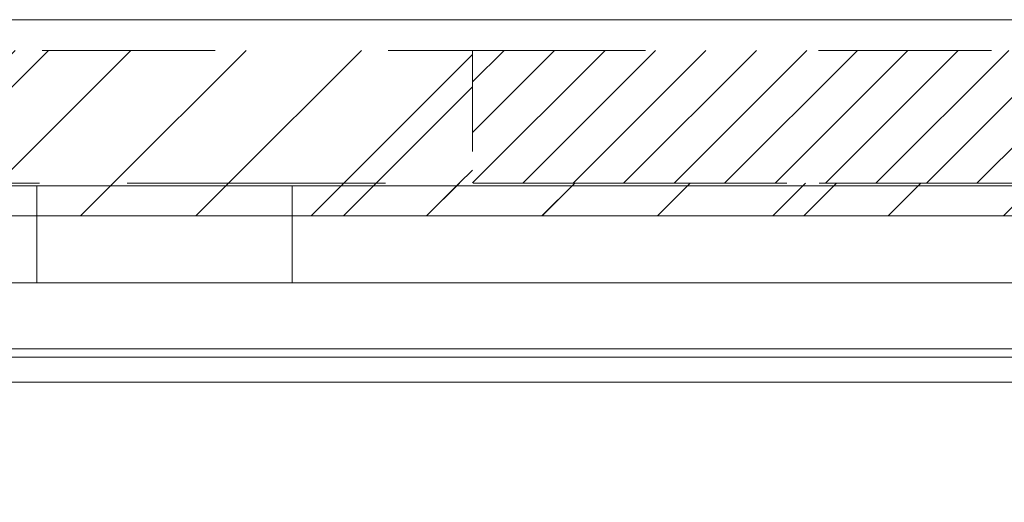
# Model space of a CAD drawing. Header units: inches. Extents: x -463 to -294, y -230 to 12.
# Tile 54 of 68: x -357.79 to -350.2, y 8.02 to 11.74. Entities that reach past the tile are written whole.
import ezdxf

# ---------------------------------------------------------------- set-up
doc = ezdxf.new("R2010")
doc.units = ezdxf.units.IN
doc.header["$LTSCALE"] = 32
doc.header["$MEASUREMENT"] = 0
doc.linetypes.add('Dash Style-1', pattern=[0.083328, 0.041656, -0.041672])
for name, color, linetype, lineweight in [('DashLine', 7, 'Dash Style-1', 13), ('DashLineFill', 7, 'Dash Style-1', 13), ('Drawing', 7, 'Continuous', 18), ('None', 7, 'Continuous', 18), ('SolidLine', 7, 'Continuous', 15), ('Wood_1-H', 7, 'Continuous', 13), ('Wood_1-V', 7, 'Continuous', 13)]:
    doc.layers.add(name, color=color, linetype=linetype, lineweight=lineweight)
doc.layers.add('Electrical', color=1, linetype='Dash Style-1', lineweight=15, true_color=0xff0000)
pattern_1 = [(45, (0, 0), (-1.613016, 1.935715), []), (45, (-1.0608, 1.0608), (-0.472346, 0.4167613), [])]

# ---------------------------------------------------------------- blocks, each defined once
blk = doc.blocks.new('Group-2')
at = {"layer": 'DashLineFill', "linetype": 'Continuous', "lineweight": 13}
h = blk.add_hatch(dxfattribs=at)
h.set_pattern_fill('Steel', color=253, style=0, pattern_type=2)
h.set_pattern_definition(pattern_1)
h.paths.add_polyline_path([(65.9843, 0), (71.9685, 0), (71.9685, -1.0236), (65.9843, -1.0236)])
at = {"layer": 'Electrical', "linetype": 'Continuous', "lineweight": 5, "true_color": 0xdd0000}
h = blk.add_hatch(dxfattribs=at)
h.set_pattern_fill('ElectricalHatch', color=12, style=0, pattern_type=2)
h.set_pattern_definition([(45, (0, 0), (-0.3333333, -0.7222222), [])])
h.paths.add_polyline_path([(71.9685, 0), (90, 0), (90, -1.0236), (71.9685, -1.0236)])
at = {"layer": 'DashLineFill', "flags": 128}
blk.add_lwpolyline([(65.9843, 0), (71.9685, 0), (71.9685, -1.0236), (65.9843, -1.0236)], close=True, dxfattribs=at)
at = {"layer": 'Electrical', "flags": 128}
blk.add_lwpolyline([(71.9685, 0), (90, 0), (90, -1.0236), (71.9685, -1.0236)], close=True, dxfattribs=at)
blk = doc.blocks.new('Group-4')
at = {"layer": 'SolidLine', "flags": 128}
blk.add_lwpolyline([(66, 0.2362), (132, 0.2362), (132, -2.3622), (66, -2.3622)], close=True, dxfattribs=at)
at = {"layer": 'None'}
blk.add_blockref('Group-2', (0, 0), dxfattribs=at)
blk = doc.blocks.new('SL Wall Panel (2D)')
at = {"layer": 'None'}
blk.add_blockref('Group-4', (0, 0), dxfattribs=at)
at = {"layer": 'Drawing', "color": 0, "flags": 1}
for tag in ['Tag', 'Catalog', 'Option1', 'Option2', 'Option3', 'Option4', 'Option5', 'Option6', 'Option7', 'Option8', 'Option9', 'Option10', 'Option11', 'Option12', 'Custom', 'FinishGroup', 'Discount', 'Item2', 'Item3', 'Item6', 'Item8', 'Item9', 'Item10', 'Item12', 'Item13', 'Item16', 'Item18', 'Item19', 'Item20', 'Item21', 'Item22', 'Item23', 'Item24', 'Item25', 'Item1', 'Item4', 'Item5', 'Item7', 'Item11', 'Item14', 'Item15', 'Item17']:
    blk.add_attdef(tag, (-102.763, -216.0709), '', height=0.00709, dxfattribs=at)
blk = doc.blocks.new('Group-24')
at = {"layer": 'Wood_1-H'}
for points in [[(28.3099, 24.6861), (-29.9185, 24.6861)], [(-29.9185, 24.6861), (28.3099, 24.6861)], [(-29.9185, 24.6861), (28.3099, 24.6861), (28.3099, 24.6861), (-29.9185, 24.6861)]]:
    blk.add_lwpolyline(points, dxfattribs=at)
at = {"layer": 'Wood_1-V'}
for points in [[(28.3099, 25.4342), (28.3099, 24.6861), (-48.1468, 24.6861), (-48.1468, 25.4342), (28.3099, 25.4342)], [(-48.1468, 25.4342), (-48.1468, 24.6861), (28.3099, 24.6861), (28.3099, 25.4342), (-48.1468, 25.4342)], [(28.3099, 25.4342), (-48.1468, 25.4342)], [(-48.1468, 25.4342), (28.3099, 25.4342)], [(1.8095, 25.4342), (1.802, 25.4342)], [(1.802, 25.4342), (1.802, 25.4342)], [(1.802, 25.4342), (1.8095, 25.4342)], [(1.8095, 24.6861), (1.802, 24.6861), (1.802, 25.4342), (1.8095, 25.4342)], [(1.802, 25.4342), (1.802, 24.6861), (1.802, 24.6861), (1.802, 25.4342), (1.802, 25.4342)], [(1.802, 25.4342), (1.802, 24.6861), (1.8095, 24.6861)], [(1.8095, 25.4342), (1.802, 25.4342)], [(1.8095, 25.4342), (1.8319, 25.4342)], [(1.8095, 25.4342)], [(1.8319, 25.4342), (1.8095, 25.4342)], [(1.8095, 25.4342)], [(1.8095, 25.4342), (1.8319, 25.4342)], [(1.8319, 25.4342), (1.8095, 25.4342)], [(1.8319, 25.4342), (1.8691, 25.4342)], [(1.8691, 25.4342), (1.8319, 25.4342)], [(1.8319, 25.4342), (1.8691, 25.4342)], [(1.8691, 25.4342), (1.8319, 25.4342)], [(1.8691, 25.4342), (1.9207, 25.4342)], [(1.9207, 25.4342), (1.8691, 25.4342)], [(1.8691, 25.4342), (1.9207, 25.4342)], [(1.9207, 25.4342), (1.8691, 25.4342)], [(1.9207, 25.4342)], [(1.9207, 25.4342)], [(1.9207, 25.4342)], [(1.9207, 25.4342), (1.9864, 25.4342)], [(1.9207, 25.4342)], [(1.9207, 25.4342)], [(1.9207, 25.4342)], [(1.9207, 25.4342)], [(1.9207, 25.4342)], [(1.9207, 25.4342)], [(1.9207, 25.4342)], [(1.9207, 25.4342)], [(1.9207, 25.4342)], [(1.9207, 25.4342)], [(1.9207, 25.4342)], [(1.9207, 25.4342)], [(1.9207, 25.4342)], [(1.9864, 25.4342), (1.9207, 25.4342)], [(1.9207, 25.4342), (1.9864, 25.4342)], [(1.9864, 25.4342), (1.9207, 25.4342)], [(1.9864, 25.4342), (2.0657, 25.4342)], [(2.0657, 25.4342), (1.9864, 25.4342)], [(1.9864, 25.4342), (2.0657, 25.4342)], [(2.0657, 25.4342), (1.9864, 25.4342)], [(2.0657, 25.4342), (2.158, 25.4342)], [(2.158, 25.4342), (2.0657, 25.4342)], [(2.0657, 25.4342), (2.158, 25.4342)], [(2.158, 25.4342), (2.0657, 25.4342)], [(2.158, 25.4342), (2.2625, 25.4342)], [(2.2625, 25.4342), (2.158, 25.4342)], [(2.158, 25.4342), (2.2625, 25.4342)], [(2.2625, 25.4342), (2.158, 25.4342)], [(2.2625, 25.4342), (2.3786, 25.4342)], [(2.3786, 25.4342), (2.2625, 25.4342)], [(2.2625, 25.4342), (2.3786, 25.4342)], [(2.3786, 25.4342), (2.2625, 25.4342)], [(2.3786, 25.4342), (2.5052, 25.4342)], [(2.5052, 25.4342), (2.3786, 25.4342)], [(2.3786, 25.4342), (2.5052, 25.4342)], [(2.5052, 25.4342), (2.3786, 25.4342)], [(2.5052, 25.4342), (2.6414, 25.4342)], [(2.6414, 25.4342), (2.5052, 25.4342)], [(2.5052, 25.4342), (2.6414, 25.4342)], [(2.6414, 25.4342), (2.5052, 25.4342)], [(2.6414, 25.4342), (2.7863, 25.4342)], [(2.7863, 25.4342), (2.6414, 25.4342)], [(2.6414, 25.4342)], [(2.6414, 25.4342), (2.7863, 25.4342)], [(2.7863, 25.4342), (2.6414, 25.4342)], [(2.7863, 25.4342), (2.9386, 25.4342)], [(2.9386, 25.4342), (2.7863, 25.4342)], [(2.7863, 25.4342), (2.9386, 25.4342)], [(2.9386, 25.4342), (2.7863, 25.4342)], [(2.9386, 25.4342), (3.0972, 25.4342)], [(3.0972, 25.4342), (2.9386, 25.4342)], [(2.9386, 25.4342), (3.0972, 25.4342)], [(3.0972, 25.4342), (2.9386, 25.4342)], [(3.0972, 25.4342), (3.261, 25.4342)], [(3.261, 25.4342), (3.0972, 25.4342)], [(3.0972, 25.4342), (3.261, 25.4342)], [(3.261, 25.4342), (3.0972, 25.4342)], [(3.261, 25.4342), (3.4287, 25.4342)], [(3.4287, 25.4342), (3.261, 25.4342)], [(3.261, 25.4342), (3.4287, 25.4342)], [(3.4287, 25.4342), (3.261, 25.4342)], [(3.4287, 25.4342), (3.5989, 25.4342)], [(3.5989, 25.4342), (3.4287, 25.4342)], [(3.4287, 25.4342), (3.5989, 25.4342)], [(3.5989, 25.4342), (3.4287, 25.4342)], [(3.5989, 25.4342), (3.7705, 25.4342)], [(3.7705, 25.4342), (3.5989, 25.4342)], [(3.7705, 25.4342), (3.7705, 24.6861), (3.5989, 24.6861)], [(3.5989, 25.4342), (3.7705, 25.4342)], [(3.5989, 24.6861), (3.7705, 24.6861), (3.7705, 25.4342), (3.5989, 25.4342)], [(3.7705, 25.4342), (21.8138, 25.4342)], [(21.8138, 25.4342), (3.7705, 25.4342)], [(21.8138, 25.4342), (21.8138, 24.6861), (3.7705, 24.6861), (3.7705, 25.4342), (21.8138, 25.4342)], [(3.7705, 25.4342), (3.7705, 24.6861), (21.8138, 24.6861), (21.8138, 25.4342), (3.7705, 25.4342)], [(-48.1468, 24.6861), (28.3099, 24.6861)], [(28.3099, 24.6861), (-48.1468, 24.6861)], [(1.802, 24.6861), (1.802, 24.6861)], [(1.8095, 24.6861), (1.802, 24.6861)], [(1.802, 24.6861), (1.8095, 24.6861)], [(1.8095, 24.6861), (1.8319, 24.6861)], [(1.8319, 24.6861), (1.8095, 24.6861)], [(1.8319, 24.6861), (1.8095, 24.6861)], [(1.8095, 24.6861), (1.8319, 24.6861)], [(1.8319, 24.6861), (1.8691, 24.6861)], [(1.8691, 24.6861), (1.8319, 24.6861)], [(1.8691, 24.6861), (1.8319, 24.6861)], [(1.8319, 24.6861), (1.8691, 24.6861)], [(1.9207, 24.6861), (1.8691, 24.6861)], [(1.8691, 24.6861), (1.9207, 24.6861)], [(1.9207, 24.6861), (1.8691, 24.6861)], [(1.8691, 24.6861), (1.9207, 24.6861)], [(1.9207, 24.6861), (1.9864, 24.6861)], [(1.9864, 24.6861), (1.9207, 24.6861)], [(1.9207, 24.6861)], [(1.9207, 24.6861)], [(1.9207, 24.6861)], [(1.9207, 24.6861)], [(1.9207, 24.6861)], [(1.9207, 24.6861)], [(1.9207, 24.6861)], [(1.9864, 24.6861), (1.9207, 24.6861)], [(1.9207, 24.6861), (1.9864, 24.6861)], [(1.9864, 24.6861), (2.0657, 24.6861)], [(2.0657, 24.6861), (1.9864, 24.6861)], [(2.0657, 24.6861), (1.9864, 24.6861)], [(1.9864, 24.6861), (2.0657, 24.6861)], [(2.0657, 24.6861), (2.158, 24.6861)], [(2.0657, 24.6861)], [(2.158, 24.6861), (2.0657, 24.6861)], [(2.0657, 24.6861)], [(2.158, 24.6861), (2.0657, 24.6861)], [(2.0657, 24.6861), (2.158, 24.6861)], [(2.158, 24.6861), (2.2625, 24.6861)], [(2.2625, 24.6861), (2.158, 24.6861)], [(2.2625, 24.6861), (2.158, 24.6861)], [(2.158, 24.6861), (2.2625, 24.6861)], [(2.2625, 24.6861), (2.3786, 24.6861)], [(2.3786, 24.6861), (2.2625, 24.6861)], [(2.3786, 24.6861), (2.2625, 24.6861)], [(2.2625, 24.6861), (2.3786, 24.6861)], [(2.3786, 24.6861), (2.5052, 24.6861)], [(2.5052, 24.6861), (2.3786, 24.6861)], [(2.5052, 24.6861), (2.3786, 24.6861)], [(2.3786, 24.6861), (2.5052, 24.6861)], [(2.5052, 24.6861), (2.6414, 24.6861)], [(2.6414, 24.6861), (2.5052, 24.6861)], [(2.6414, 24.6861), (2.5052, 24.6861)], [(2.5052, 24.6861), (2.6414, 24.6861)], [(2.6414, 24.6861), (2.7863, 24.6861)], [(2.7863, 24.6861), (2.6414, 24.6861)], [(2.7863, 24.6861), (2.6414, 24.6861)], [(2.6414, 24.6861), (2.7863, 24.6861)], [(2.7863, 24.6861), (2.9386, 24.6861)], [(2.9386, 24.6861), (2.7863, 24.6861)], [(2.9386, 24.6861), (2.7863, 24.6861)], [(2.7863, 24.6861), (2.9386, 24.6861)], [(2.9386, 24.6861), (3.0972, 24.6861)], [(3.0972, 24.6861), (2.9386, 24.6861)], [(3.0972, 24.6861), (2.9386, 24.6861)], [(2.9386, 24.6861), (3.0972, 24.6861)], [(3.0972, 24.6861), (3.261, 24.6861)], [(3.261, 24.6861), (3.0972, 24.6861)], [(3.261, 24.6861), (3.0972, 24.6861)], [(3.0972, 24.6861), (3.261, 24.6861)], [(3.261, 24.6861), (3.4287, 24.6861)], [(3.4287, 24.6861), (3.261, 24.6861)], [(3.4287, 24.6861), (3.261, 24.6861)], [(3.261, 24.6861), (3.4287, 24.6861)], [(3.4287, 24.6861), (3.5989, 24.6861)], [(3.5989, 24.6861), (3.4287, 24.6861)], [(3.5989, 24.6861), (3.4287, 24.6861)], [(3.4287, 24.6861), (3.5989, 24.6861)], [(3.5989, 24.6861), (3.7705, 24.6861)], [(3.7705, 24.6861), (3.5989, 24.6861)], [(3.7705, 24.6861), (21.8138, 24.6861)], [(21.8138, 24.6861), (3.7705, 24.6861)]]:
    blk.add_lwpolyline(points, dxfattribs=at)
blk = doc.blocks.new('Group-59')
at = {"layer": 'DashLineFill', "linetype": 'Continuous', "lineweight": 13}
h = blk.add_hatch(dxfattribs=at)
h.set_pattern_fill('Steel', color=253, style=0, pattern_type=2)
h.set_pattern_definition(pattern_1)
h.paths.add_polyline_path([(50.0118, -12), (88.0039, -12), (88.0039, -12.252), (50.0118, -12.252)])
at = {"layer": 'DashLineFill', "flags": 128}
blk.add_lwpolyline([(50.0118, -12), (88.0039, -12), (88.0039, -12.252), (50.0118, -12.252)], close=True, dxfattribs=at)
at = {"layer": 'SolidLine', "flags": 128}
blk.add_lwpolyline([(50.0118, -12.252), (88.0039, -12.252), (88.0039, -13.2756), (50.0118, -13.2756)], close=True, dxfattribs=at)
blk = doc.blocks.new('Group-61')
at = {"layer": 'DashLine', "flags": 128}
blk.add_lwpolyline([(48.0039, -13.2755), (90.0118, -13.2755), (90.0118, -15.6968), (48.0039, -15.6968)], close=True, dxfattribs=at)
at = {"layer": 'SolidLine', "flags": 128}
blk.add_lwpolyline([(48.0039, -13.2755), (90.0118, -13.2755), (90.0118, -13.5314), (48.0039, -13.5314)], close=True, dxfattribs=at)
blk = doc.blocks.new('Group-63')
at = {"layer": 'SolidLine', "flags": 128}
blk.add_lwpolyline([(12.0197, -13.5315), (125.9961, -13.5315), (125.9961, -25.5394), (12.0197, -25.5394)], close=True, dxfattribs=at)
at = {"layer": 'None'}
blk.add_blockref('Group-61', (0, 0), dxfattribs=at)
blk = doc.blocks.new('Group-64')
at = {"layer": 'None'}
for name in ['Group-59', 'Group-63']:
    blk.add_blockref(name, (0, 0), dxfattribs=at)
blk = doc.blocks.new('Group-65')
at = {"layer": 'None'}
blk.add_blockref('Group-64', (0, 0), dxfattribs=at)
blk = doc.blocks.new('SL Overhead (2D)')
at = {"layer": 'None'}
blk.add_blockref('Group-65', (0, 0), dxfattribs=at)
at = {"layer": 'Drawing', "color": 0, "flags": 1}
for tag in ['Tag', 'Catalog', 'Option1', 'Option2', 'Option3', 'Option4', 'Option5', 'Option6', 'Option7', 'Option8', 'Option9', 'Option10', 'Option11', 'Option12', 'Custom', 'FinishGroup', 'Discount', 'Item2', 'Item3', 'Item6', 'Item8', 'Item9', 'Item10', 'Item12', 'Item13', 'Item16', 'Item18', 'Item19', 'Item20', 'Item21', 'Item22', 'Item23', 'Item24', 'Item25', 'Item1', 'Item4', 'Item5', 'Item7', 'Item11', 'Item14', 'Item15', 'Item17']:
    blk.add_attdef(tag, (-60.8358, -146.5265), '', height=0.00709, dxfattribs=at)
blk = doc.blocks.new('Group-68')
at = {"layer": 'DashLineFill', "linetype": 'Continuous', "lineweight": 13}
h = blk.add_hatch(dxfattribs=at)
h.set_pattern_fill('Steel', color=253, style=0, pattern_type=2)
h.set_pattern_definition(pattern_1)
h.paths.add_polyline_path([(12, -12), (54.0079, -12), (54.0079, -12.252), (12, -12.252)])
at = {"layer": 'DashLineFill', "flags": 128}
blk.add_lwpolyline([(12, -12), (54.0079, -12), (54.0079, -12.252), (12, -12.252)], close=True, dxfattribs=at)
at = {"layer": 'SolidLine', "flags": 128}
blk.add_lwpolyline([(12, -12.252), (54.0079, -12.252), (54.0079, -13.2756), (12, -13.2756)], close=True, dxfattribs=at)
blk = doc.blocks.new('Group-69')
at = {"layer": 'None'}
blk.add_blockref('Group-68', (0, 0), dxfattribs=at)
blk = doc.blocks.new('SL Wall Tile (2D)-1')
at = {"layer": 'None'}
blk.add_blockref('Group-69', (0, 0), dxfattribs=at)
at = {"layer": 'Drawing', "color": 0, "flags": 1}
for tag in ['Tag', 'Catalog', 'Option1', 'Option2', 'Option3', 'Option4', 'Option5', 'Option6', 'Option7', 'Option8', 'Option9', 'Option10', 'Option11', 'Option12', 'Custom', 'FinishGroup', 'Discount', 'Item2', 'Item3', 'Item6', 'Item8', 'Item9', 'Item10', 'Item12', 'Item13', 'Item16', 'Item18', 'Item19', 'Item20', 'Item21', 'Item22', 'Item23', 'Item24', 'Item25', 'Item1', 'Item4', 'Item5', 'Item7', 'Item11', 'Item14', 'Item15', 'Item17']:
    blk.add_attdef(tag, (-24.8417, -191.5067), '', height=0.00709, dxfattribs=at)

msp = doc.modelspace()

# ---------------------------------------------------------------- block references
at = {"layer": 'Drawing'}
for name, p in [('SL Wall Panel (2D)', (-426.2676, 11.5)), ('SL Overhead (2D)', (-420.305, 22.4764)), ('SL Wall Tile (2D)-1', (-384.301, 22.4765))]:
    msp.add_blockref(name, p, dxfattribs=at)
at = {"layer": 'None'}
msp.add_blockref('Group-24', (-359.4593, -14.9775), dxfattribs=at)

doc.saveas('drawing.dxf')
